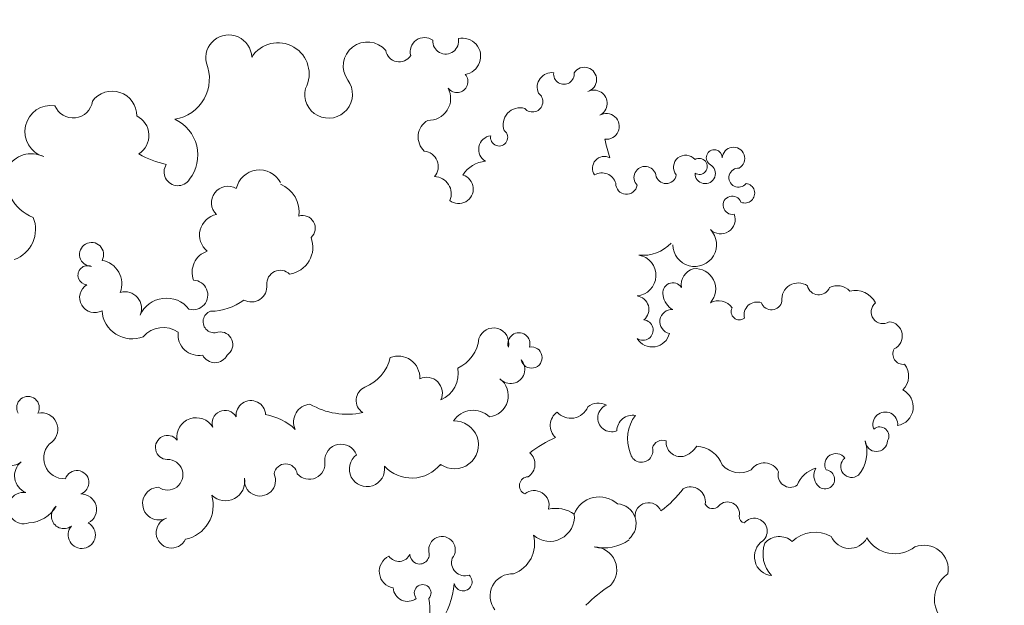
# Model space of a CAD drawing. Header units: millimetres. Extents: x 6567289036 to 6568990308, y 5976640423 to 5977332400.
# Tile 100 of 256: x 6568122123 to 6568123341, y 5976972418 to 5976973143. Entities that reach past the tile are written whole.
import ezdxf

# ---------------------------------------------------------------- set-up
doc = ezdxf.new("R2010")
doc.units = ezdxf.units.MM
doc.layers.add('ZAGOSPODAROWANIE_DRZEWA', color=110, linetype='Continuous', lineweight=5)
picture_1 = doc.add_image_def('image2.jpg', size_in_pixel=(6997, 9782))

# ---------------------------------------------------------------- blocks, each defined once
blk = doc.blocks.new('drz_353_r')
at = {"color": 114, "lineweight": 15}
for centre, radius, start, end in [((-30.73116410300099, 145.9315611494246), 5.995372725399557, 79.15295363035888, 202.2104926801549), ((-23.32126256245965, 156.1389898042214), 7.623276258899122, 214.5118902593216, 338.1555621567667), ((-78.57114260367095, 137.3895719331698), 4.718184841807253, 43.96005399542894, 128.4208032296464), ((-70.9564190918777, 138.5514679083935), 4.71818792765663, 10.36789680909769, 153.391144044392), ((-42.71475038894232, 138.7331650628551), 8.10615391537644, 301.2628339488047, 37.47656684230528), ((-88.49867492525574, 136.9828397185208), 3.565252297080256, 26.21625823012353, 174.998151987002), ((-84.03451029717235, 140.7723707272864), 2.55070497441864, 240.2511112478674, 7.065516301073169), ((-66.62270831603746, 136.3466036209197), 3.069423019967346, 84.25147801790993, 292.027932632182), ((-94.45015356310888, 135.7175040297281), 2.871133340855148, 218.692770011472, 33.29677055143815), ((-63.75439388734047, 134.9760839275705), 2.263533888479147, 56.9005167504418, 220.6596809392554), ((-62.65553672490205, 134.1333202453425), 2.74241597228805, 272.8686036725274, 87.13139632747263), ((-94.1092441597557, 128.8660545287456), 5.677583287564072, 117.0485629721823, 192.8650552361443), ((-59.81139961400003, 122.9826067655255), 8.836544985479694, 49.56838747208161, 107.8381450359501), ((-40.8446293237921, 127.4787278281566), 4.916157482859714, 293.3944841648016, 61.62062045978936), ((-56.19042359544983, 128.0238429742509), 2.700130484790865, 218.6415009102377, 38.61124316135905), ((-96.65147537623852, 124.5038174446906), 4.30757412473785, 134.0099167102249, 207.0431927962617), ((-56.64602316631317, 124.1327951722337), 2.756002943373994, 126.8643156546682, 298.1402403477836), ((-101.5622159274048, 119.877643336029), 2.875814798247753, 282.2556499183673, 68.06788478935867), ((-53.0084267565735, 121.4407828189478), 2.352390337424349, 308.3383556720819, 173.6107355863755), ((-31.88107804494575, 118.9538276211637), 8.078675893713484, 150.2163900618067, 224.6640277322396), ((-53.94877498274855, 122.2895487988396), 3.607611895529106, 239.7151307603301, 311.6926194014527), ((-97.5798030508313, 114.7921437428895), 4.067764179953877, 145.9904980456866, 275.997559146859), ((-49.31841851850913, 120.8070770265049), 6.653145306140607, 194.2065662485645, 250.409118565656), ((-54.1048308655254, 112.8535494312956), 3.061389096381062, 254.4734277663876, 33.4065379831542), ((-34.24277043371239, 110.1024469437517), 4.638690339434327, 136.8493357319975, 230.3118739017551), ((-97.63034566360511, 108.161076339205), 2.628940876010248, 289.9606463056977, 79.57799052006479), ((-53.21355397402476, 106.4125760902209), 3.887921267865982, 116.1051980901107, 236.7335922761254), ((-33.9003942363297, 108.6984301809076), 4.735554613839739, 213.864426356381, 354.1815324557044), ((-34.57054608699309, 113.9069994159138), 7.830656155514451, 250.33999073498, 313.4097009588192), ((-93.71852924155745, 104.5886429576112), 3.209284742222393, 159.9281675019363, 284.1144362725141), ((-40.2011994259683, 103.9140893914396), 3.195877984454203, 42.17126164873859, 229.7124716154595), ((-123.8560417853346, 101.5905719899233), 2.428401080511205, 336.7886501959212, 172.7357866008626), ((-60.4143996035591, 100.3636776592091), 5.789293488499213, 311.0579408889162, 28.90260844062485), ((-132.4516420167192, 98.78043434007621), 2.785751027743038, 30.92568724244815, 267.0859469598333), ((-127.7011163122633, 100.0133939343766), 2.369160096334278, 175.1887442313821, 52.68536922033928), ((-120.8950203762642, 98.4811655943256), 2.272480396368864, 108.7158376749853, 11.85344306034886), ((-94.50224714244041, 100.2179606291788), 2.009147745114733, 240.452127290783, 38.77601154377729), ((-44.47661658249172, 97.31120849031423), 2.94737019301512, 79.81171296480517, 227.0033223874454), ((-43.74372033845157, 101.6881435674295), 1.491123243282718, 261.843568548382, 351.8302150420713), ((-117.3715382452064, 95.612733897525), 3.579425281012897, 314.246166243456, 111.2867539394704), ((-92.95473696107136, 95.03711418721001), 4.269493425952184, 126.4788115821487, 207.7584702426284), ((-132.625234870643, 94.02242656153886), 1.976117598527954, 89.07298489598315, 330.475938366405), ((-53.96649121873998, 89.19199282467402), 7.302302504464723, 111.2394049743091, 176.1872776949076), ((-47.81189339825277, 93.60945585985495), 2.03635472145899, 296.3365302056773, 49.39655265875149), ((-128.7410499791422, 91.76977486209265), 2.514205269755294, 268.7415112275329, 149.4262598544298), ((-111.1147360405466, 89.1755635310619), 5.397478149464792, 270.4001136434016, 134.1460021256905), ((-100.1463018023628, 89.32887309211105), 5.048550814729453, 47.4590660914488, 185.6162133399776), ((-130.4838234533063, 90.30963309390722), 1.989374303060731, 328.0254923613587, 211.9745076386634), ((-47.45620344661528, 88.10922251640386), 3.715834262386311, 81.5235624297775, 209.0219035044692), ((-130.2728657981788, 86.93859023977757), 2.995922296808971, 129.3235252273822, 309.3228084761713), ((-101.1429872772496, 90.04601265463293), 4.205811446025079, 196.7374014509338, 278.3823849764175), ((-63.96582579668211, 85.00429598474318), 5.403780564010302, 13.94448640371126, 59.86150906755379), ((-99.1905635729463, 83.77696083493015), 2.497622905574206, 122.42749847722, 286.0622586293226), ((-62.25653642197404, 85.67443770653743), 3.591299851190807, 265.8202528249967, 10.13688238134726), ((-65.66132505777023, 65.84819490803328), 25.34207140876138, 36.23694425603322, 53.8316598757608), ((-128.790807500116, 82.09269448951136), 2.562350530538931, 279.3529952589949, 80.6470047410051), ((-117.9852245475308, 76.41648184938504), 9.49950433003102, 353.5575597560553, 46.93689709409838), ((-99.13134150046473, 85.97061539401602), 4.637021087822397, 277.8312866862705, 331.7835873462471), ((-92.0683114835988, 83.52385154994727), 2.987882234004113, 175.1163643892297, 348.6426147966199), ((-90.19795926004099, 78.66487398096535), 4.399928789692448, 301.8936954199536, 76.0727023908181), ((-60.12997179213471, 81.18036705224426), 2.556638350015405, 159.0934623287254, 254.0916347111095), ((-43.91410531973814, 77.75034794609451), 3.344117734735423, 113.0033141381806, 275.1478305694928), ((-127.7562140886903, 76.89320700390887), 2.741796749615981, 103.0300061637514, 314.248518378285), ((-103.5101525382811, 74.48921759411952), 5.108697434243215, 4.940708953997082, 170.2930474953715), ((-89.98652842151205, 76.34224415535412), 2.542146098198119, 326.2310160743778, 173.8467849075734), ((-60.07610952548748, 76.01080140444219), 2.81392009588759, 280.4636433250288, 105.5559696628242), ((-95.09990538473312, 74.48478111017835), 3.350140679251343, 39.47779325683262, 172.3768001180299), ((-126.2529198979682, 72.30559294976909), 2.655430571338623, 268.7815224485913, 81.12114144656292), ((-64.90039806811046, 73.86762611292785), 3.997780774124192, 170.7850430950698, 267.8610333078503), ((-63.13913870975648, 81.70748325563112), 9.187492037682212, 231.5947759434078, 292.8932062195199), ((-42.06003569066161, 69.752875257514), 4.918779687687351, 40.24721248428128, 176.5873595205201), ((-47.1254515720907, 66.60604422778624), 11.08913002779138, 347.8672120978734, 34.77529373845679), ((-140.4058659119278, 67.31246768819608), 3.195680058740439, 352.9989309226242, 211.16241818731), ((-125.3471669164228, 66.23903545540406), 3.544820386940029, 105.7502124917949, 211.3524410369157), ((-68.20523262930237, 68.58715140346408), 3.407406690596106, 201.3914763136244, 22.16408502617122), ((-42.05275626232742, 65.58900821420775), 6.63641967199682, 137.8134528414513, 249.5562909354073), ((-30.65217438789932, 64.25054603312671), 5.631898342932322, 46.18747175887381, 179.7476345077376), ((3.251809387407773, 87.61057398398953), 35.6740318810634, 212.7447669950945, 225.2948676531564), ((-146.0977657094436, 64.19226792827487), 3.301005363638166, 26.37677544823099, 206.6984284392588), ((-153.8971195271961, 137.2441893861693), 72.26849512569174, 283.3307621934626, 287.1448010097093), ((-130.0296794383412, 66.79609275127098), 2.916654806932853, 151.5155718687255, 304.5783351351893), ((-67.82395314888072, 65.33101597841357), 4.084609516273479, 150.4683122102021, 219.9329258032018), ((-151.9708629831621, 61.85463176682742), 3.046335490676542, 16.29035265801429, 235.6989837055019), ((-72.65991671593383, 58.52678671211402), 4.516125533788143, 311.1129562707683, 67.833934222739), ((-153.3689007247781, 56.80979861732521), 2.548298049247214, 262.8156400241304, 97.1843599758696), ((-38.05393572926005, 54.80186047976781), 7.795870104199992, 144.1232696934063, 193.2324615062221), ((-43.78310700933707, 53.28591987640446), 6.112971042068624, 318.9634826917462, 95.51659006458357), ((-150.0533872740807, 53.85757001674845), 3.658852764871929, 173.3464083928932, 292.9798558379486), ((-66.34760143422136, 57.59589358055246), 4.157275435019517, 216.4790889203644, 315.9017683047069), ((-36.35689120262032, 66.62464343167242), 29.51961477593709, 203.8196391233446, 218.1686497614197), ((-146.5267721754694, 49.02846105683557), 2.55650539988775, 311.6441995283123, 145.1567974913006), ((-83.17835640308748, 48.77740365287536), 2.639930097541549, 281.8979642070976, 190.7848818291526), ((-46.55925664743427, 49.43561883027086), 3.697130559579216, 75.64804168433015, 218.8191241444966), ((-56.77019592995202, 45.95215884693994), 3.703542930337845, 32.84393152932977, 138.9946666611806), ((-37.08812606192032, 41.60973302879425), 7.94111437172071, 20.32267693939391, 105.2145491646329), ((-140.8420943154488, 45.93858888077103), 4.156710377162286, 163.5163486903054, 291.1332023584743), ((-86.56878461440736, 45.67188995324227), 2.730471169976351, 73.02598731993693, 286.9740126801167), ((-80.24641839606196, 43.6137269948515), 3.515640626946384, 311.2651199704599, 132.7776524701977), ((-51.45846587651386, 47.99376208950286), 2.200441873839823, 180.858704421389, 336.5477827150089), ((-24.13889464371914, 44.04921997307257), 5.511650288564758, 176.6870515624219, 308.761732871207), ((-137.6589424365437, 40.77076116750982), 2.122121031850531, 258.6167830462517, 142.5404038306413), ((-86.6978343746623, 39.36999161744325), 3.804821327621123, 75.9113920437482, 252.1615154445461), ((-73.73973343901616, 37.79685647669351), 5.255009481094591, 6.147651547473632, 142.8395531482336), ((-134.7021526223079, 39.11701333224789), 3.402486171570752, 187.2031302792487, 330.2034415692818), ((-124.8368179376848, 37.81090780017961), 6.923367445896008, 183.1850089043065, 239.7008802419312), ((-64.31477482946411, 34.35316307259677), 5.804578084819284, 136.3521770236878, 237.0834508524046), ((-157.7275273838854, 31.69515336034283), 4.512512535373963, 8.596508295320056, 192.946900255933), ((-124.88925151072, 30.78163304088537), 3.597633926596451, 322.2123346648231, 163.0038288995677), ((-88.60881295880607, 26.96085868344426), 8.818793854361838, 23.83835908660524, 85.15115206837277), ((-61.55787867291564, 29.73714800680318), 5.916773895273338, 324.510659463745, 182.486692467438), ((-151.4706905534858, 30.34883373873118), 2.702932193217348, 305.7735251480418, 131.6133985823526), ((-32.45751425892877, 32.32421316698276), 3.321996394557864, 252.0999698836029, 17.83133396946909), ((-27.63857455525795, 31.86276307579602), 2.220500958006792, 281.3022570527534, 138.2462808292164), ((-161.489747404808, 27.55211558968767), 3.195856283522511, 266.166080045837, 101.4711808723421), ((-79.21290330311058, 23.56898812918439), 7.081958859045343, 23.0920691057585, 100.819986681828), ((-35.59912012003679, 26.65519133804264), 3.284206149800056, 49.78285531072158, 279.6719942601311), ((-29.05496863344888, 9.32517486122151), 20.4441686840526, 54.79107636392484, 84.8037408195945), ((-147.3474307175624, 23.30560103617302), 5.476556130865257, 357.8408600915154, 117.669736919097), ((-123.7365859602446, 24.71444956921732), 4.216497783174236, 66.36400946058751, 179.0440256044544), ((-130.4559243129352, 21.86684898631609), 3.844681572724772, 49.37236224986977, 174.1830905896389), ((-74.37892402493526, 22.79984089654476), 3.924759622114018, 64.64724514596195, 205.2840320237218), ((-56.74898920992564, 26.01244805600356), 0.4242859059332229, 51.95874328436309, 128.0412567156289), ((-62.57113675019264, 19.13972723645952), 9.235746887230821, 313.0854116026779, 50.85143954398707), ((-158.8500231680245, 22.28632621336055), 3.529341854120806, 143.9480078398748, 285.5065262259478), ((-137.7671696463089, 25.47678178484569), 4.746038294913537, 210.0626358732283, 317.2720201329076), ((-34.45569383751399, 21.10402711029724), 2.388093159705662, 268.3509488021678, 104.3445264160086), ((-24.89429711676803, 21.85075127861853), 2.069199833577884, 49.22299610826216, 310.7770038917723), ((-20.6667436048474, 2.214103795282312), 21.39773868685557, 75.13124482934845, 97.72465153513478), ((-78.22592800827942, 15.81083957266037), 5.321077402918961, 86.78706453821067, 202.0726024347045), ((-26.4192688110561, 18.12522873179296), 3.596284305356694, 274.1737490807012, 36.88653613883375), ((-159.7163272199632, 16.04333769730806), 3.36945610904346, 278.9990264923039, 57.51089549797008), ((-35.71067237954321, 15.96045272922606), 3.000888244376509, 304.7195779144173, 66.7152248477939), ((-155.3290390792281, 8.170138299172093), 5.963262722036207, 130.3411859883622, 305.4753879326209), ((-85.54024974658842, 3.617936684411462), 10.46823916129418, 22.02487911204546, 76.84045727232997), ((-55.5999300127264, 8.072391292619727), 4.372596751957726, 216.7788229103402, 98.71296139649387), ((-30.24776833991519, 15.27965998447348), 4.156852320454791, 205.4422083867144, 349.7290880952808), ((-72.55733672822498, 8.97709652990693), 3.578308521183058, 203.615760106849, 326.868139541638), ((-87.17971002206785, 3.14734223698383), 18.03977082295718, 329.3975281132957, 12.40061891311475), ((-57.68953965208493, 1.662905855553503), 4.046101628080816, 110.4343857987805, 272.2119119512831), ((-148.3345529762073, -1.411028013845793), 5.900133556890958, 255.8537677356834, 126.7923397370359), ((-56.94232731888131, -6.226963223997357), 3.891924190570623, 310.8672978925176, 98.73507689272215), ((-115.2258464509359, -7.853119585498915), 3.115530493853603, 41.79600832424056, 197.6346147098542), ((-153.3842016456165, -13.95787012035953), 7.720395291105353, 62.14141250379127, 237.1616184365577), ((-110.4722040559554, -12.03214221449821), 6.71120773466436, 8.310128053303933, 111.2366959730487), ((-67.20761503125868, -5.620573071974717), 4.464302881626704, 185.3435001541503, 294.2033834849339), ((-119.1682012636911, -16.31081537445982), 7.57662569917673, 82.61987315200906, 156.8107498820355), ((-55.1533245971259, -19.38295645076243), 14.08675904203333, 136.5346094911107, 170.2803267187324), ((-53.94013933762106, -12.04282275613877), 2.908595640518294, 99.01318740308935, 260.9868125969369), ((-101.4150478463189, -13.38278089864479), 3.350271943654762, 136.1585398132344, 273.9278938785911), ((-123.7113109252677, -18.51944202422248), 5.898656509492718, 118.3320081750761, 257.3931272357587), ((-52.76096456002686, -18.41260130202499), 3.860361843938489, 261.2240828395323, 115.0553838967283), ((-100.7809661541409, -20.54812258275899), 3.844288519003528, 331.4023750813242, 96.04117109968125), ((-68.85800507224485, -20.66669182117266), 3.666387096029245, 92.81202923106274, 275.3689713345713), ((-157.3344233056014, -26.13330760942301), 5.693640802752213, 92.37886122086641, 283.0200208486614), ((-121.4975005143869, -26.35232581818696), 4.070672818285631, 149.3296691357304, 315.9259375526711), ((-108.6412621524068, -30.7429987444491), 14.00146377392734, 0.4742727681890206, 36.63449274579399), ((-66.93697972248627, -27.06650630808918), 3.170140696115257, 119.8518170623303, 289.0878977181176), ((-52.50649629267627, -26.96533855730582), 4.812065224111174, 315.192588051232, 100.0947907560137), ((-86.40749341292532, -28.23821356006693), 3.112720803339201, 33.03976029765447, 190.5157067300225), ((-85.22879169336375, -29.56137497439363), 3.341992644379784, 295.3463107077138, 64.65368929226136), ((-113.5106966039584, -28.2082616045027), 5.15541145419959, 190.9080252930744, 321.0518057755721), ((-92.04642056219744, -29.73853570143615), 2.741832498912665, 198.9096801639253, 19.87713599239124), ((-152.2041581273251, -41.10042729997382), 10.17532270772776, 9.187009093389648, 112.2175423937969), ((-104.2874056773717, -29.71757781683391), 5.493835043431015, 198.3707846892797, 290.9898157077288), ((-98.65927331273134, -34.97340829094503), 3.662416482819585, 344.05595543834, 178.0199233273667), ((-63.48570993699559, -34.20307030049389), 4.793304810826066, 120.2476968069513, 278.6755179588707), ((-46.59007007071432, -38.560276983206), 8.576908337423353, 11.48636563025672, 106.963112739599), ((-133.2939293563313, -43.55025287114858), 9.756869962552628, 52.02595716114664, 155.3173468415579), ((-88.8063332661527, -33.56201737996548), 5.103261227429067, 262.5510318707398, 11.0756387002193), ((-129.1192849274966, -38.73262058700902), 3.406189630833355, 237.4685417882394, 57.52679421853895), ((-90.8185383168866, -41.57408676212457), 7.06790848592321, 127.6691977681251, 246.5978283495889), ((-84.05621092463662, -42.33117438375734), 6.560729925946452, 145.5749363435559, 229.3055994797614), ((-60.9227287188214, -41.29548692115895), 2.987738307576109, 128.0129300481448, 359.2002933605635), ((-54.15130268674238, -41.26854471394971), 3.78460128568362, 324.1403767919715, 181.0392447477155), ((-39.82546559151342, -40.28634346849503), 3.805767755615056, 199.4413420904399, 64.46494532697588), ((-156.0030670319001, -35.85581121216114), 25.70314446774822, 330.8025581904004, 347.0763864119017), ((-47.0291498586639, -43.39244865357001), 4.055974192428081, 181.315563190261, 26.96850956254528), ((-138.125336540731, -51.29935181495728), 5.406451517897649, 32.50164374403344, 153.8504085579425), ((-95.31687918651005, -51.83593229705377), 4.136789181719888, 65.87097048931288, 195.88980898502), ((-95.22605199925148, -50.08292428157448), 7.430672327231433, 273.5978183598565, 21.94876718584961), ((-143.0521493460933, -54.98705853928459), 6.070865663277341, 89.30412479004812, 233.7847515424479), ((-101.3844637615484, -58.52769801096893), 5.938655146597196, 69.4062273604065, 170.0243956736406), ((-108.6879790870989, -60.08503941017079), 2.967125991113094, 60.64277213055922, 358.9059225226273), ((-98.01586802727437, -59.31307398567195), 3.727370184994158, 211.7469230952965, 29.12411046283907), ((-147.2905517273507, -64.65970374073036), 4.818910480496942, 291.5328973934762, 82.22868263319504), ((-103.5477431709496, -61.08553054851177), 2.369722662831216, 156.5286859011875, 355.4310935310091), ((-52.23279249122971, -63.72940872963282), 2.985040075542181, 18.45558375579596, 251.4757859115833), ((-45.59673152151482, -62.65350433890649), 3.806795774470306, 27.4823279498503, 181.9710359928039), ((-39.2650115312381, -62.50418677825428), 3.36347041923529, 229.1827070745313, 151.4512549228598), ((-43.92045725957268, -66.93732692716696), 3.098346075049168, 217.5354272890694, 37.53542728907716), ((-58.24099141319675, -66.85971095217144), 5.068716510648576, 217.674799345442, 3.392203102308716), ((-139.1219512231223, -70.11263719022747), 6.473033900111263, 171.3784970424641, 343.5929391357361), ((-65.43230545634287, -72.52609120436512), 4.087311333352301, 38.93255166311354, 191.7067210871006), ((-50.69709356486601, -76.13777759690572), 8.493332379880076, 3.490867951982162, 59.42929268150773), ((-126.8985320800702, -74.97568573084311), 6.736255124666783, 153.2242839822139, 241.5228532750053), ((-70.77134475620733, -75.80939055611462), 2.794438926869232, 61.42164823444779, 298.5783517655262), ((-127.5391135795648, -70.9139576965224), 10.30877762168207, 255.5562049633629, 339.5864741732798), ((-114.9443657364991, -81.96820159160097), 8.014705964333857, 20.1269127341, 111.4690022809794), ((-59.83454046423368, -79.77350895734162), 3.370291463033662, 199.6368028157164, 42.23026309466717), ((-53.89183000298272, -74.72138205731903), 4.432824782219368, 218.9542319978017, 338.0871700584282), ((-45.91358548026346, -76.85725788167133), 3.895559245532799, 172.8989844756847, 18.50861647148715)]:
    blk.add_arc(centre, radius, start, end, dxfattribs=at)

msp = doc.modelspace()

# ---------------------------------------------------------------- hatches: boundary and pattern name
at = {"lineweight": 9}
h = msp.add_hatch(dxfattribs=at)
h.set_pattern_fill('ANSI37', color=6, scale=200)
h.set_pattern_definition([(45, (0, 0), (-449.0128060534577, 449.0128060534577), []), (135, (0, 0), (-449.0128060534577, -449.0128060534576), [])])
edge = h.paths.add_edge_path()
edge.add_ellipse((6568115963.531235, 5976981075.503613), major_axis=(-4887.610083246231, 13295.45242395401), ratio=0.7412441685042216, start_angle=32.51208644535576, end_angle=210.017614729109)
edge.add_arc((6568120030.921191, 5976974544.735871), 6000.0000036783, 328.1187080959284, 341.4126795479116)
edge.add_arc((6568129230.183396, 5976971451.657601), 3705.336608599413, 102.07590089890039, 161.4207304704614, ccw=False)
edge.add_line((6568128455.000002, 5976975074.999993), (6568127189.99999, 5976976139.999994))
edge.add_line((6568127189.99999, 5976976139.999994), (6568126709.575541, 5976977735.563391))
edge.add_arc((6568125952.522593, 5976977524.292806), 785.9799155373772, -6.952018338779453e-08, 15.592810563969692, ccw=False)
edge.add_arc((6568125952.522593, 5976977524.292805), 785.9799146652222, -180, 0, ccw=False)
edge.add_arc((6568125952.522594, 5976977524.292805), 785.9799156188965, 15.59281063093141, 180, ccw=False)
edge.add_line((6568126709.575541, 5976977735.563391), (6568126110.000009, 5976980010.000004))
edge.add_line((6568126110.000009, 5976980010.000004), (6568123380.000009, 5976984369.999994))
edge.add_line((6568123380.000009, 5976984369.999994), (6568121269.99999, 5976989290.000013))
edge.add_line((6568121269.99999, 5976989290.000013), (6568113570.945966, 5976997357.572804))
edge.add_line((6568113570.945966, 5976997357.572804), (6568115087.354076, 5976995767.827636))
edge.add_line((6568115087.354076, 5976995767.827636), (6568109344.62986, 5976993777.976645))
edge.add_line((6568109344.62986, 5976993777.976645), (6568105057.329888, 5976992283.576641))
edge.add_line((6568105057.329888, 5976992283.576641), (6568103663.345472, 5976991804.321001))
edge.add_line((6568103663.345472, 5976991804.321001), (6568103663.086779, 5976991804.241769))
edge.add_line((6568103663.086779, 5976991804.241769), (6568105057.329888, 5976992283.576641))
edge.add_line((6568105057.329888, 5976992283.576641), (6568103718.416223, 5976991818.804065))
edge.add_line((6568103718.416223, 5976991818.804065), (6568104962.276554, 5976992242.049895))
edge.add_arc((6568105439.242177, 5976991029.434477), 1303.047335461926, -31.942532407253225, 111.4715139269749, ccw=False)
edge = h.paths.add_edge_path(flags=16)
edge.add_spline(control_points=[(6568124179.660505, 5976971937.399259), (6568124170.178185, 5976971922.238156), (6568124160.661446, 5976971907.1206), (6568124042.983392, 5976971721.395361), (6568123930.467439, 5976971556.34814), (6568123697.169327, 5976971237.91074), (6568123576.387566, 5976971084.520517), (6568123327.072579, 5976970789.772813), (6568123198.539742, 5976970648.415164), (6568122934.2278, 5976970378.038323), (6568122798.449032, 5976970249.018835), (6568122489.41623, 5976969976.473749), (6568122314.506495, 5976969836.032023), (6568121955.434841, 5976969574.236462), (6568121771.273003, 5976969452.881261), (6568121394.443346, 5976969229.517278), (6568121201.774976, 5976969127.507148), (6568120768.233918, 5976968924.113389), (6568120525.587008, 5976968827.159615), (6568120108.031768, 5976968688.061913), (6568119935.845833, 5976968638.2722), (6568119587.009729, 5976968552.366451), (6568119410.358985, 5976968516.250504), (6568119052.970499, 5976968457.845744), (6568118872.232271, 5976968435.557209), (6568118507.082804, 5976968404.968018), (6568118322.671227, 5976968396.66777), (6568117950.638351, 5976968394.212671), (6568117763.016894, 5976968400.058295), (6568117385.084333, 5976968426.035691), (6568117194.773247, 5976968446.167936), (6568116812.040392, 5976968500.828072), (6568116619.618782, 5976968535.35638), (6568116233.299957, 5976968618.873293), (6568116039.403005, 5976968667.862229), (6568115650.818154, 5976968780.308804), (6568115456.13058, 5976968843.766676), (6568115066.689784, 5976968985.094758), (6568114871.936908, 5976969062.965104), (6568114483.121285, 5976969232.991462), (6568114289.058877, 5976969325.147525), (6568113902.400093, 5976969523.545527), (6568113709.804032, 5976969629.787452), (6568113326.864097, 5976969856.083756), (6568113136.520503, 5976969976.138072), (6568112758.872959, 5976970229.713349), (6568112571.569253, 5976970363.234211), (6568112200.782331, 5976970643.326867), (6568112017.299326, 5976970789.898541), (6568111654.921274, 5976971095.610539), (6568111476.026404, 5976971254.750731), (6568111123.572922, 5976971585.05476), (6568110950.014457, 5976971756.218459), (6568110608.958048, 5976972109.965896), (6568110441.46023, 5976972292.549491), (6568110113.221196, 5976972668.478745), (6568109952.480091, 5976972861.824264), (6568109638.418891, 5976973258.56927), (6568109485.098891, 5976973461.968619), (6568109186.509607, 5976973878.067302), (6568109041.240406, 5976974090.766497), (6568108759.345093, 5976974524.669134), (6568108622.719053, 5976974745.872441), (6568108358.662783, 5976975195.949905), (6568108231.232617, 5976975424.823928), (6568107986.079069, 5976975889.375787), (6568107868.355747, 5976976125.053492), (6568107643.083237, 5976976602.316001), (6568107535.534105, 5976976843.900676), (6568107331.031953, 5976977332.054698), (6568107234.078984, 5976977578.623914), (6568107051.144165, 5976978075.802788), (6568106965.162361, 5976978326.412314), (6568106804.496389, 5976978830.709731), (6568106729.812265, 5976979084.397489), (6568106592.018281, 5976979593.875413), (6568106528.908463, 5976979849.665444), (6568106414.488504, 5976980362.362128), (6568106363.178405, 5976980619.268641), (6568106272.530857, 5976981133.206791), (6568106233.193444, 5976981390.238283), (6568106166.610678, 5976981903.433439), (6568106139.365355, 5976982159.596952), (6568106097.031569, 5976982670.066146), (6568106081.943135, 5976982924.371669), (6568106063.932471, 5976983430.14245), (6568106061.010261, 5976983681.607542), (6568106067.285231, 5976984180.727455), (6568106076.482419, 5976984428.382098), (6568106106.892788, 5976984918.928708), (6568106128.105963, 5976985161.820485), (6568106182.388234, 5976985641.912052), (6568106215.457308, 5976985879.111641), (6568106293.235035, 5976986346.918525), (6568106337.94364, 5976986577.525605), (6568106438.728861, 5976987031.282452), (6568106494.805395, 5976987254.43199), (6568106618.001571, 5976987692.450681), (6568106685.12109, 5976987907.319598), (6568106830.028, 5976988328.002844), (6568106907.815219, 5976988533.816941), (6568107073.636337, 5976988935.672216), (6568107161.670006, 5976989131.713181), (6568107347.522875, 5976989513.366485), (6568107445.341783, 5976989698.978644), (6568107650.271835, 5976990059.187248), (6568107757.382629, 5976990233.783571), (6568107980.380675, 5976990571.446624), (6568108096.267531, 5976990734.51332), (6568108336.290716, 5976991048.678833), (6568108460.426629, 5976991199.777731), (6568108716.422053, 5976991489.644339), (6568108848.28117, 5976991628.412262), (6568109119.210566, 5976991893.324191), (6568109258.280524, 5976992019.468547), (6568109573.005394, 5976992284.002355), (6568109750.216354, 5976992419.413794), (6568110113.673797, 5976992671.111975), (6568110299.920358, 5976992787.400099), (6568110680.724046, 5976993000.607155), (6568110875.28188, 5976993097.527375), (6568111199.420376, 5976993239.883722), (6568111326.713811, 5976993291.17831), (6568111455.464362, 5976993338.508967)], knot_values=[0, 0, 0, 0, 0.005215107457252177, 0.005215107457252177, 0.06425553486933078, 0.06425553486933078, 0.1232959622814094, 0.1232959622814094, 0.182336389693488, 0.182336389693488, 0.2413768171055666, 0.2413768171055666, 0.313447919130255, 0.313447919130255, 0.3855190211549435, 0.3855190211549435, 0.457590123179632, 0.457590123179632, 0.5444636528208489, 0.5444636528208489, 0.603987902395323, 0.603987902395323, 0.6635121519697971, 0.6635121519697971, 0.7230364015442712, 0.7230364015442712, 0.7825606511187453, 0.7825606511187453, 0.8420849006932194, 0.8420849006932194, 0.9016091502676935, 0.9016091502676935, 0.9611333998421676, 0.9611333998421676, 1.020657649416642, 1.020657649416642, 1.080181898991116, 1.080181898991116, 1.13970614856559, 1.13970614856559, 1.199230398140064, 1.199230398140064, 1.258754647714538, 1.258754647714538, 1.318278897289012, 1.318278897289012, 1.377803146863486, 1.377803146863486, 1.43732739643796, 1.43732739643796, 1.496851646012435, 1.496851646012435, 1.556375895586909, 1.556375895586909, 1.615900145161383, 1.615900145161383, 1.675424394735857, 1.675424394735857, 1.734948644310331, 1.734948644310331, 1.794472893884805, 1.794472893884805, 1.853997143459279, 1.853997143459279, 1.913521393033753, 1.913521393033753, 1.973045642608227, 1.973045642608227, 2.032569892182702, 2.032569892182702, 2.092094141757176, 2.092094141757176, 2.15161839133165, 2.15161839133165, 2.211142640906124, 2.211142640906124, 2.270666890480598, 2.270666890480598, 2.330191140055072, 2.330191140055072, 2.389715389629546, 2.389715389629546, 2.44923963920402, 2.44923963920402, 2.508763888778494, 2.508763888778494, 2.568288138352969, 2.568288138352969, 2.627812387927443, 2.627812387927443, 2.687336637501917, 2.687336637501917, 2.746860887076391, 2.746860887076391, 2.806385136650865, 2.806385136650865, 2.865909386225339, 2.865909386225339, 2.925433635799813, 2.925433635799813, 2.984957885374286, 2.984957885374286, 3.044482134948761, 3.044482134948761, 3.104006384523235, 3.104006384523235, 3.163530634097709, 3.163530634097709, 3.223054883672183, 3.223054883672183, 3.282579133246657, 3.282579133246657, 3.342103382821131, 3.342103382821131, 3.401627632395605, 3.401627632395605, 3.473631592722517, 3.473631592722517, 3.54563555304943, 3.54563555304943, 3.617639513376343, 3.617639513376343, 3.663283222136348, 3.663283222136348, 3.663283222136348, 3.663283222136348], degree=3, periodic=0)
edge.add_spline(control_points=[(6568111455.464362, 5976993338.508967), (6568111532.57975, 5976993366.857755), (6568111610.217915, 5976993393.784486), (6568111857.122364, 5976993474.349177), (6568112028.24174, 5976993522.753692), (6568112374.847825, 5976993606.100425), (6568112550.335085, 5976993641.042549), (6568112905.306947, 5976993697.314068), (6568113084.792009, 5976993718.643189), (6568113447.353069, 5976993747.531727), (6568113630.42938, 5976993755.090744), (6568113854.469842, 5976993755.815786), (6568113893.937239, 5976993755.626351), (6568113933.473553, 5976993755.11933)], knot_values=[6.007088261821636, 6.007088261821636, 6.007088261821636, 6.007088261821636, 6.034426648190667, 6.034426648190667, 6.093467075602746, 6.093467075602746, 6.152507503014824, 6.152507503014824, 6.211547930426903, 6.211547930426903, 6.270588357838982, 6.270588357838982, 6.283185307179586, 6.283185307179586, 6.283185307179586, 6.283185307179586], degree=3, periodic=0)
edge.add_arc((6568114150.153406, 5976990882.713037), 2880.56731633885, -6.57821503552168, 94.31393393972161, ccw=False)
edge.add_arc((6568110320.519809, 5976990930.202398), 6701.875845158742, 335.38205193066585, 356.7710859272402, ccw=False)
edge.add_spline(control_points=[(6568116413.233098, 5976988138.43152), (6568116399.802512, 5976988118.620205), (6568116386.481956, 5976988098.660331), (6568116311.348016, 5976987984.289184), (6568116251.873528, 5976987886.786275), (6568116138.119045, 5976987685.589762), (6568116083.839258, 5976987581.89623), (6568115980.755843, 5976987368.648404), (6568115931.952387, 5976987259.094217), (6568115840.085011, 5976987034.494839), (6568115797.021228, 5976986919.449773), (6568115716.873694, 5976986684.274664), (6568115679.790045, 5976986564.144757), (6568115611.816869, 5976986319.238267), (6568115580.927412, 5976986194.461821), (6568115525.527754, 5976985940.728713), (6568115501.017599, 5976985811.772182), (6568115458.53099, 5976985550.169449), (6568115440.554561, 5976985417.523372), (6568115411.258081, 5976985149.052274), (6568115399.938043, 5976985013.227372), (6568115384.04467, 5976984738.925879), (6568115379.471337, 5976984600.449398), (6568115377.129155, 5976984321.385095), (6568115379.360299, 5976984180.797376), (6568115390.652369, 5976983898.060843), (6568115399.713285, 5976983755.912126), (6568115424.657997, 5976983470.610762), (6568115440.541779, 5976983327.458203), (6568115479.093537, 5976983040.71043), (6568115501.761497, 5976982897.115299), (6568115553.811668, 5976982610.045099), (6568115583.193859, 5976982466.570113), (6568115648.571897, 5976982180.301835), (6568115684.56772, 5976982037.508623), (6568115763.042439, 5976981753.161994), (6568115805.521308, 5976981611.608654), (6568115896.802265, 5976981330.293968), (6568115945.604325, 5976981190.532698), (6568116049.343316, 5976980913.346115), (6568116104.280218, 5976980775.92088), (6568116220.072862, 5976980503.939821), (6568116280.928574, 5976980369.384072), (6568116408.316006, 5976980103.662653), (6568116474.847695, 5976979972.497057), (6568116613.318377, 5976979714.061551), (6568116685.257336, 5976979586.791718), (6568116834.248999, 5976979336.636009), (6568116911.301663, 5976979213.750213), (6568117070.203418, 5976978972.831218), (6568117152.052464, 5976978854.798099), (6568117320.207122, 5976978624.031129), (6568117406.512685, 5976978511.297358), (6568117583.219337, 5976978291.551407), (6568117673.620369, 5976978184.539309), (6568117858.137304, 5976977976.632259), (6568117952.253142, 5976977875.73739), (6568118143.801198, 5976977680.431128), (6568118241.23334, 5976977586.019817), (6568118438.999794, 5976977404.015286), (6568118539.334015, 5976977316.42215), (6568118742.477169, 5976977148.354403), (6568118845.285995, 5976977067.87987), (6568119052.940602, 5976976914.313204), (6568119157.786259, 5976976841.221138), (6568119369.069979, 5976976702.644506), (6568119475.507895, 5976976637.159993), (6568119689.528906, 5976976513.982927), (6568119797.111833, 5976976456.290405), (6568120012.977748, 5976976348.839824), (6568120121.260547, 5976976299.081761), (6568120338.088616, 5976976207.600125), (6568120446.633684, 5976976165.876508), (6568120663.562138, 5976976090.521903), (6568120771.945321, 5976976056.890822), (6568120988.145437, 5976975997.739588), (6568121095.962186, 5976975972.219279), (6568121310.650357, 5976975929.271747), (6568121417.521635, 5976975911.844309), (6568121629.970323, 5976975885.03404), (6568121735.547655, 5976975875.65095), (6568121941.568389, 5976975865.039034), (6568122042.065019, 5976975863.546184), (6568122141.684427, 5976975865.736631)], knot_values=[0.4891344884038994, 0.4891344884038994, 0.4891344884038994, 0.4891344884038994, 0.5018947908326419, 0.5018947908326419, 0.5617157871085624, 0.5617157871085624, 0.6215367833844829, 0.6215367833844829, 0.6813577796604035, 0.6813577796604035, 0.741178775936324, 0.741178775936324, 0.8009997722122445, 0.8009997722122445, 0.860820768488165, 0.860820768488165, 0.9206417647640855, 0.9206417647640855, 0.9804627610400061, 0.9804627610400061, 1.040283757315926, 1.040283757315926, 1.100104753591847, 1.100104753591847, 1.159925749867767, 1.159925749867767, 1.219746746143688, 1.219746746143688, 1.279567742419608, 1.279567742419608, 1.339388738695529, 1.339388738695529, 1.399209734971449, 1.399209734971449, 1.459030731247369, 1.459030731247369, 1.51885172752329, 1.51885172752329, 1.57867272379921, 1.57867272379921, 1.638493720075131, 1.638493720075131, 1.698314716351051, 1.698314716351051, 1.758135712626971, 1.758135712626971, 1.817956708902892, 1.817956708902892, 1.877777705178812, 1.877777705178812, 1.937598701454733, 1.937598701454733, 1.997419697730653, 1.997419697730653, 2.057240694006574, 2.057240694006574, 2.117061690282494, 2.117061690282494, 2.176882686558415, 2.176882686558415, 2.236703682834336, 2.236703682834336, 2.296524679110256, 2.296524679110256, 2.356345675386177, 2.356345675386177, 2.416166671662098, 2.416166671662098, 2.475987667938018, 2.475987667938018, 2.535808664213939, 2.535808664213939, 2.595629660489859, 2.595629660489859, 2.65545065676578, 2.65545065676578, 2.715271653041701, 2.715271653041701, 2.775092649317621, 2.775092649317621, 2.834913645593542, 2.834913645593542, 2.892721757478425, 2.892721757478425, 2.892721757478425, 2.892721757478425], degree=3, periodic=0)
edge.add_arc((6568122003.929132, 5976973301.462857), 2567.971282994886, -32.08544419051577, 86.92497051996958, ccw=False)
h.paths.add_polyline_path([(6568115761.083549, 5976988511.144317), (6568116213.983452, 5976988299.291283), (6568115366.57142, 5976986487.69177), (6568114913.671543, 5976986699.544763)], flags=0)
edge = h.paths.add_edge_path(flags=16)
edge.add_spline(control_points=[(6568122117.503294, 5976976965.470814), (6568122095.634129, 5976976964.989951), (6568122073.659348, 5976976964.752335), (6568122009.126465, 5976976964.777331), (6568121966.28494, 5976976965.70374), (6568121879.836099, 5976976969.420142), (6568121836.227296, 5976976972.21031), (6568121739.87075, 5976976980.41346), (6568121686.970827, 5976976986.224181), (6568121587.142304, 5976976999.685277), (6568121540.335401, 5976977006.99522), (6568121445.985789, 5976977023.765357), (6568121398.446313, 5976977033.224999), (6568121288.958086, 5976977057.366896), (6568121226.784196, 5976977072.767728), (6568121105.71034, 5976977106.113291), (6568121046.857298, 5976977123.817733), (6568120939.343596, 5976977158.941852), (6568120890.815192, 5976977175.807072), (6568120805.189653, 5976977207.377444), (6568120768.193889, 5976977221.60511), (6568120693.982465, 5976977251.337688), (6568120656.769596, 5976977266.841464), (6568120544.023896, 5976977315.639267), (6568120468.18812, 5976977350.924743), (6568120354.095163, 5976977407.819135), (6568120315.999114, 5976977427.44904), (6568120224.833806, 5976977475.959131), (6568120171.72779, 5976977505.457523), (6568120076.069017, 5976977560.873515), (6568120033.5171, 5976977586.335578), (6568119951.473879, 5976977637.018695), (6568119911.981095, 5976977662.127), (6568119833.066043, 5976977713.743689), (6568119793.636919, 5976977740.256621), (6568119699.98791, 5976977804.973507), (6568119645.818672, 5976977843.803679), (6568119508.509773, 5976977945.856742), (6568119425.572317, 5976978010.903067), (6568119307.374588, 5976978108.645167), (6568119271.608172, 5976978138.893512), (6568119188.881468, 5976978210.437518), (6568119142.019223, 5976978252.158396), (6568119048.845014, 5976978337.541326), (6568119002.525654, 5976978381.210325), (6568118910.504687, 5976978470.455091), (6568118864.806069, 5976978516.027941), (6568118769.706587, 5976978613.543143), (6568118720.370191, 5976978665.681199), (6568118622.64212, 5976978772.11737), (6568118574.253626, 5976978826.412236), (6568118469.449304, 5976978947.572772), (6568118413.249493, 5976979014.86982), (6568118275.879962, 5976979185.279014), (6568118195.664942, 5976979290.09271), (6568118078.404751, 5976979451.565716), (6568118039.822672, 5976979506.106125), (6568117963.732501, 5976979616.544595), (6568117926.22601, 5976979672.440291), (6568117848.78729, 5976979790.966536), (6568117808.966093, 5976979853.731558), (6568117725.871052, 5976979988.647191), (6568117682.78918, 5976980060.988088), (6568117598.438626, 5976980207.540318), (6568117557.175504, 5976980281.751142), (6568117476.656051, 5976980431.74359), (6568117437.392956, 5976980507.537989), (6568117360.950826, 5976980660.564817), (6568117323.774444, 5976980737.792494), (6568117249.00724, 5976980899.10006), (6568117211.57662, 5976980983.272905), (6568117141.192058, 5976981148.443359), (6568117108.100163, 5976981229.389515), (6568117044.291972, 5976981392.283509), (6568117013.577645, 5976981474.22713), (6568116954.739178, 5976981638.52753), (6568116926.602977, 5976981720.876121), (6568116872.800014, 5976981886.229169), (6568116847.128933, 5976981969.247186), (6568116798.298273, 5976982135.7856), (6568116775.14052, 5976982219.300756), (6568116730.954418, 5976982388.284255), (6568116709.975831, 5976982473.756072), (6568116670.707622, 5976982644.857734), (6568116652.414854, 5976982730.501804), (6568116617.887943, 5976982905.084249), (6568116601.761948, 5976982994.016427), (6568116572.453586, 5976983171.68931), (6568116559.271928, 5976983260.423236), (6568116538.781799, 5976983415.433166), (6568116530.826926, 5976983481.808152), (6568116516.586197, 5976983614.242401), (6568116510.300646, 5976983680.298689), (6568116499.599446, 5976983809.572456), (6568116495.122626, 5976983872.808131), (6568116487.710375, 5976983998.832855), (6568116484.77512, 5976984061.618791), (6568116480.207375, 5976984193.366218), (6568116478.747606, 5976984262.273131), (6568116477.694455, 5976984399.346871), (6568116478.101213, 5976984467.509321), (6568116480.499536, 5976984589.555973), (6568116482.160139, 5976984643.586482), (6568116486.657064, 5976984751.058761), (6568116489.49327, 5976984804.497582), (6568116499.608615, 5976984961.711306), (6568116508.53998, 5976985064.594976), (6568116528.744451, 5976985249.211628), (6568116539.306009, 5976985331.43283), (6568116560.588132, 5976985475.627213), (6568116570.743605, 5976985538.009781), (6568116590.958807, 5976985651.520385), (6568116600.770177, 5976985702.841016), (6568116621.541807, 5976985804.491194), (6568116632.501518, 5976985854.817669), (6568116656.957761, 5976985960.556149), (6568116670.599832, 5976986015.832397), (6568116699.252728, 5976986125.014327), (6568116714.262809, 5976986178.916669), (6568116742.480248, 5976986274.683747), (6568116755.447944, 5976986316.799826), (6568116782.205708, 5976986400.088901), (6568116795.994809, 5976986441.258929), (6568116840.02241, 5976986567.514733), (6568116871.630661, 5976986650.957241), (6568116921.490833, 5976986772.719453), (6568116938.52239, 5976986812.749106), (6568116974.182065, 5976986893.495354), (6568116992.847601, 5976986934.157406), (6568117030.997469, 5976987014.19085), (6568117050.483657, 5976987053.565917), (6568117094.24931, 5976987138.824138), (6568117118.70173, 5976987184.41643), (6568117168.663729, 5976987273.677287), (6568117194.177909, 5976987317.353882), (6568117246.20577, 5976987402.779351), (6568117272.716642, 5976987444.523621), (6568117325.543886, 5976987524.363022), (6568117351.826954, 5976987562.544697), (6568117421.686473, 5976987660.161722), (6568117465.902493, 5976987718.134262), (6568117539.472173, 5976987808.773355), (6568117568.257901, 5976987842.852838), (6568117626.509151, 5976987909.151843), (6568117655.982096, 5976987941.379913), (6568117715.569021, 5976988004.000515), (6568117745.681647, 5976988034.391772), (6568117828.65514, 5976988114.8297), (6568117882.116377, 5976988163.078126), (6568117990.663218, 5976988254.283109), (6568118045.75631, 5976988297.246881), (6568118157.477585, 5976988378.047336), (6568118214.106191, 5976988415.884933), (6568118310.119851, 5976988475.041928), (6568118349.091805, 5976988497.718554), (6568118388.411192, 5976988519.292567)], knot_values=[0.1112319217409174, 0.1112319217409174, 0.1112319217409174, 0.1112319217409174, 0.1286975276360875, 0.1286975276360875, 0.1622787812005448, 0.1622787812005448, 0.1958600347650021, 0.1958600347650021, 0.235836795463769, 0.235836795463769, 0.2705727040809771, 0.2705727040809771, 0.3053086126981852, 0.3053086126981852, 0.3499824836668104, 0.3499824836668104, 0.3916036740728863, 0.3916036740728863, 0.4255241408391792, 0.4255241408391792, 0.451170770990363, 0.451170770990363, 0.4768174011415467, 0.4768174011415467, 0.5286687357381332, 0.5286687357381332, 0.5545944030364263, 0.5545944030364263, 0.5906419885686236, 0.5906419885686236, 0.619497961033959, 0.619497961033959, 0.6462924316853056, 0.6462924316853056, 0.6730869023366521, 0.6730869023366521, 0.7100172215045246, 0.7100172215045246, 0.7669852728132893, 0.7669852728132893, 0.7918135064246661, 0.7918135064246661, 0.8246233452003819, 0.8246233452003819, 0.8574331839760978, 0.8574331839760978, 0.8902430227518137, 0.8902430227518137, 0.9262393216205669, 0.9262393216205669, 0.9622356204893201, 0.9622356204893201, 1.00504305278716, 1.00504305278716, 1.068421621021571, 1.068421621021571, 1.100110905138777, 1.100110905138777, 1.131800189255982, 1.131800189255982, 1.166539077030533, 1.166539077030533, 1.205615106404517, 1.205615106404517, 1.24476671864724, 1.24476671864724, 1.283918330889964, 1.283918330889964, 1.323069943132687, 1.323069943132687, 1.36501001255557, 1.36501001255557, 1.40474522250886, 1.40474522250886, 1.44448043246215, 1.44448043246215, 1.484002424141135, 1.484002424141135, 1.52352441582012, 1.52352441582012, 1.563046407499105, 1.563046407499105, 1.603325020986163, 1.603325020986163, 1.643603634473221, 1.643603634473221, 1.685435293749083, 1.685435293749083, 1.727266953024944, 1.727266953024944, 1.758683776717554, 1.758683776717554, 1.790100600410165, 1.790100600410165, 1.82035299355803, 1.82035299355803, 1.850605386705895, 1.850605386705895, 1.884095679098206, 1.884095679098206, 1.917585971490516, 1.917585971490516, 1.944425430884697, 1.944425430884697, 1.971264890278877, 1.971264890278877, 2.023854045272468, 2.023854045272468, 2.066949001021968, 2.066949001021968, 2.100399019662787, 2.100399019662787, 2.128464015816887, 2.128464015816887, 2.156529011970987, 2.156529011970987, 2.188034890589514, 2.188034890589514, 2.219540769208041, 2.219540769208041, 2.244752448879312, 2.244752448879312, 2.269964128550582, 2.269964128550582, 2.322983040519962, 2.322983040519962, 2.349492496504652, 2.349492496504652, 2.377233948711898, 2.377233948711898, 2.404975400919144, 2.404975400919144, 2.438306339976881, 2.438306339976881, 2.471637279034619, 2.471637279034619, 2.504968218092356, 2.504968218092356, 2.536913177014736, 2.536913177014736, 2.588608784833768, 2.588608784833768, 2.621141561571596, 2.621141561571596, 2.653674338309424, 2.653674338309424, 2.686207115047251, 2.686207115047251, 2.74242991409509, 2.74242991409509, 2.798652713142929, 2.798652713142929, 2.854875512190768, 2.854875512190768, 2.892721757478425, 2.892721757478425, 2.892721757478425, 2.892721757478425], degree=3, periodic=0)
edge.add_spline(control_points=[(6568118388.411192, 5976988519.292567), (6568118407.503041, 5976988529.768005), (6568118426.676805, 5976988539.983483), (6568118445.93295, 5976988549.941411)], knot_values=[0.09285536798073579, 0.09285536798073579, 0.09285536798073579, 0.09285536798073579, 0.1112319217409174, 0.1112319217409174, 0.1112319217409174, 0.1112319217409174], degree=3, periodic=0)
edge.add_arc((6568119349.581503, 5976985762.960799), 2919.111710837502, 87.67538134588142, 109.22435699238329, ccw=False)
edge.add_line((6568119467.983941, 5976988679.670254), (6568123702.152377, 5976977161.733254))
edge.add_arc((6568122424.283519, 5976980983.951488), 4030.173821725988, 265.63437405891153, 288.4861475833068, ccw=False)
h.paths.add_polyline_path([(6568116676.473959, 5976983441.700371), (6568117159.45376, 5976983571.046967), (6568117676.84016, 5976981639.127905), (6568117193.860406, 5976981509.781294)], flags=0)
h.paths.add_polyline_path([(6568117304.030704, 5976981266.825973), (6568117743.232635, 5976981505.785578), (6568118699.071038, 5976979748.977991), (6568118259.869155, 5976979510.018382)], flags=0)
h.paths.add_polyline_path([(6568119236.432351, 5976976516.235448), (6568121091.216148, 5976975768.052904), (6568120904.170481, 5976975304.356939), (6568119049.386724, 5976976052.539511)], flags=0)

# ---------------------------------------------------------------- linework, layer by layer
at = {"color": 6, "lineweight": 30}
msp.add_arc((6568122003.929132, 5976973301.462857), 2567.971283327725, 327.9145540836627, 86.92499288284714, dxfattribs=at)
msp.add_ellipse((6568115963.531235, 5976981075.503613), major_axis=(-4887.610083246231, 13295.45242395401), ratio=0.7412441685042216, start_param=6.850628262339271, end_param=9.948684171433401, dxfattribs=at)
msp.add_open_spline([(6568111455.464362, 5976993338.508967), (6568111326.713811, 5976993291.17831), (6568111199.420376, 5976993239.883722), (6568110875.28188, 5976993097.527375), (6568110680.724046, 5976993000.607155), (6568110299.920358, 5976992787.400099), (6568110113.673797, 5976992671.111975), (6568109750.216354, 5976992419.413794), (6568109573.005394, 5976992284.002355), (6568109258.280524, 5976992019.468547), (6568109119.210566, 5976991893.324191), (6568108848.28117, 5976991628.412262), (6568108716.422053, 5976991489.644339), (6568108460.426629, 5976991199.777731), (6568108336.290716, 5976991048.678833), (6568108096.267531, 5976990734.51332), (6568107980.380675, 5976990571.446624), (6568107757.382629, 5976990233.783571), (6568107650.271835, 5976990059.187248), (6568107445.341783, 5976989698.978644), (6568107347.522875, 5976989513.366485), (6568107161.670006, 5976989131.713181), (6568107073.636337, 5976988935.672216), (6568106907.815219, 5976988533.816941), (6568106830.028, 5976988328.002844), (6568106685.12109, 5976987907.319598), (6568106618.001571, 5976987692.450681), (6568106494.805395, 5976987254.43199), (6568106438.728861, 5976987031.282452), (6568106337.94364, 5976986577.525605), (6568106293.235035, 5976986346.918525), (6568106215.457308, 5976985879.111641), (6568106182.388234, 5976985641.912052), (6568106128.105963, 5976985161.820485), (6568106106.892788, 5976984918.928708), (6568106076.482419, 5976984428.382098), (6568106067.285231, 5976984180.727455), (6568106061.010261, 5976983681.607542), (6568106063.932471, 5976983430.14245), (6568106081.943135, 5976982924.371669), (6568106097.031569, 5976982670.066146), (6568106139.365355, 5976982159.596952), (6568106166.610678, 5976981903.433439), (6568106233.193444, 5976981390.238283), (6568106272.530857, 5976981133.206791), (6568106363.178405, 5976980619.268641), (6568106414.488504, 5976980362.362128), (6568106528.908463, 5976979849.665444), (6568106592.018281, 5976979593.875413), (6568106729.812265, 5976979084.397489), (6568106804.496389, 5976978830.709731), (6568106965.162361, 5976978326.412314), (6568107051.144165, 5976978075.802788), (6568107234.078984, 5976977578.623914), (6568107331.031953, 5976977332.054698), (6568107535.534105, 5976976843.900676), (6568107643.083237, 5976976602.316001), (6568107868.355747, 5976976125.053492), (6568107986.079069, 5976975889.375787), (6568108231.232617, 5976975424.823928), (6568108358.662783, 5976975195.949905), (6568108622.719053, 5976974745.872441), (6568108759.345093, 5976974524.669134), (6568109041.240406, 5976974090.766497), (6568109186.509607, 5976973878.067302), (6568109485.098891, 5976973461.968619), (6568109638.418891, 5976973258.56927), (6568109952.480091, 5976972861.824264), (6568110113.221196, 5976972668.478745), (6568110441.46023, 5976972292.549491), (6568110608.958048, 5976972109.965896), (6568110950.014457, 5976971756.218459), (6568111123.572922, 5976971585.05476), (6568111476.026404, 5976971254.750731), (6568111654.921274, 5976971095.610539), (6568112017.299326, 5976970789.898541), (6568112200.782331, 5976970643.326867), (6568112571.569253, 5976970363.234211), (6568112758.872959, 5976970229.713349), (6568113136.520503, 5976969976.138072), (6568113326.864097, 5976969856.083756), (6568113709.804032, 5976969629.787452), (6568113902.400093, 5976969523.545527), (6568114289.058877, 5976969325.147525), (6568114483.121285, 5976969232.991462), (6568114871.936908, 5976969062.965104), (6568115066.689784, 5976968985.094758), (6568115456.13058, 5976968843.766676), (6568115650.818154, 5976968780.308804), (6568116039.403005, 5976968667.862229), (6568116233.299957, 5976968618.873293), (6568116619.618782, 5976968535.35638), (6568116812.040392, 5976968500.828072), (6568117194.773247, 5976968446.167936), (6568117385.084333, 5976968426.035691), (6568117763.016894, 5976968400.058295), (6568117950.638351, 5976968394.212671), (6568118322.671227, 5976968396.66777), (6568118507.082804, 5976968404.968018), (6568118872.232271, 5976968435.557209), (6568119052.970499, 5976968457.845744), (6568119410.358985, 5976968516.250504), (6568119587.009729, 5976968552.366451), (6568119935.845833, 5976968638.2722), (6568120108.031768, 5976968688.061913), (6568120525.587008, 5976968827.159615), (6568120768.233918, 5976968924.113389), (6568121201.774976, 5976969127.507148), (6568121394.443346, 5976969229.517278), (6568121771.273003, 5976969452.881261), (6568121955.434841, 5976969574.236462), (6568122314.506495, 5976969836.032023), (6568122489.41623, 5976969976.473749), (6568122798.449032, 5976970249.018835), (6568122934.2278, 5976970378.038323), (6568123198.539742, 5976970648.415164), (6568123327.072579, 5976970789.772813), (6568123576.387566, 5976971084.520517), (6568123697.169327, 5976971237.91074), (6568123930.467439, 5976971556.34814), (6568124042.983392, 5976971721.395361), (6568124160.661446, 5976971907.1206), (6568124170.178185, 5976971922.238156), (6568124179.660505, 5976971937.399259)], degree=3, knots=[0, 0, 0, 0, 0.04564370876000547, 0.04564370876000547, 0.1176476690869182, 0.1176476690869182, 0.1896516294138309, 0.1896516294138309, 0.2616555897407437, 0.2616555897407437, 0.3211798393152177, 0.3211798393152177, 0.3807040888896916, 0.3807040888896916, 0.4402283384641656, 0.4402283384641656, 0.4997525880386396, 0.4997525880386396, 0.5592768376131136, 0.5592768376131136, 0.6188010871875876, 0.6188010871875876, 0.6783253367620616, 0.6783253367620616, 0.7378495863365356, 0.7378495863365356, 0.7973738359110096, 0.7973738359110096, 0.8568980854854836, 0.8568980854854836, 0.9164223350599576, 0.9164223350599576, 0.9759465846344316, 0.9759465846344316, 1.035470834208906, 1.035470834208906, 1.09499508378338, 1.09499508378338, 1.154519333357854, 1.154519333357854, 1.214043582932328, 1.214043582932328, 1.273567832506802, 1.273567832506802, 1.333092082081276, 1.333092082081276, 1.39261633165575, 1.39261633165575, 1.452140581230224, 1.452140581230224, 1.511664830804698, 1.511664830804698, 1.571189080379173, 1.571189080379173, 1.630713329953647, 1.630713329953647, 1.690237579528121, 1.690237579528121, 1.749761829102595, 1.749761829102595, 1.809286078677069, 1.809286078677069, 1.868810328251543, 1.868810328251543, 1.928334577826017, 1.928334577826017, 1.987858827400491, 1.987858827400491, 2.047383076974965, 2.047383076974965, 2.10690732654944, 2.10690732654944, 2.166431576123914, 2.166431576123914, 2.225955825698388, 2.225955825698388, 2.285480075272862, 2.285480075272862, 2.345004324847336, 2.345004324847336, 2.40452857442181, 2.40452857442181, 2.464052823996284, 2.464052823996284, 2.523577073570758, 2.523577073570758, 2.583101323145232, 2.583101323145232, 2.642625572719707, 2.642625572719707, 2.702149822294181, 2.702149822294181, 2.761674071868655, 2.761674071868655, 2.821198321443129, 2.821198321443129, 2.880722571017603, 2.880722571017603, 2.940246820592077, 2.940246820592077, 2.999771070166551, 2.999771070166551, 3.059295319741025, 3.059295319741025, 3.118819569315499, 3.118819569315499, 3.205693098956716, 3.205693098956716, 3.277764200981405, 3.277764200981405, 3.349835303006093, 3.349835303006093, 3.421906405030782, 3.421906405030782, 3.48094683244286, 3.48094683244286, 3.539987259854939, 3.539987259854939, 3.599027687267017, 3.599027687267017, 3.658068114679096, 3.658068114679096, 3.663283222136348, 3.663283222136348, 3.663283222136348, 3.663283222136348], dxfattribs=at)

# ---------------------------------------------------------------- block references
at = {"layer": 'ZAGOSPODAROWANIE_DRZEWA', "linetype": 'Continuous', "xscale": 5, "yscale": 5, "zscale": 5, "rotation": 270.0000000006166}
msp.add_blockref('drz_353_r', (6568122512.057247, 5976972309.202151), dxfattribs=at)

# ---------------------------------------------------------------- pictures from other files: only their frames are drawn
at = {"color": 6, "lineweight": 30}
image = msp.add_image(picture_1, insert=(6567921000, 5976718000), size_in_units=(296499.99999999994, 414515.22080891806), dxfattribs=at)
image.dxf.flags = 7

doc.saveas('drawing.dxf')
